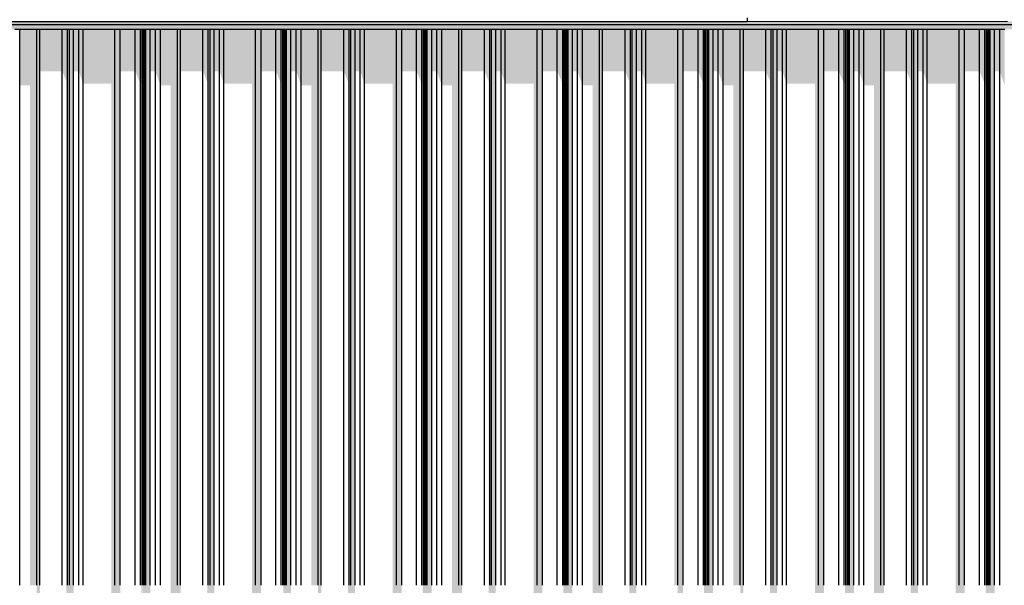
# Model space of a CAD drawing. Header units: metres. Extents: x -58265 to 590738, y -55036 to 35250.
# Tile 113 of 160: x 567336 to 570137, y -48649 to -47041. Entities that reach past the tile are written whole.
import ezdxf

# ---------------------------------------------------------------- set-up
doc = ezdxf.new("R2010")
doc.units = ezdxf.units.M
doc.header["$LTSCALE"] = 0.05
for name, color, linetype in [('Ansicht Süd_3_A_1_Fassaden', 7, 'Continuous'), ('Ansicht Süd_3_A_1_Schraffuren', 7, 'Continuous'), ('Ansicht Süd_3_A_1_Wände_Außen', 7, 'Continuous')]:
    doc.layers.add(name, color=color, linetype=linetype)

msp = doc.modelspace()

# ---------------------------------------------------------------- hatches: boundary and pattern name
at = {"layer": 'Ansicht Süd_3_A_1_Schraffuren', "linetype": 'Continuous', "lineweight": 15}
for points in [[(568394.8, -47046.1), (562540.9, -47046.1), (562540.9, -47056.1), (574886.9, -47056.1), (574901.6, -47046.1)], [(562600.9, -47441.1), (562600.9, -47068.9), (568316.7, -47068.9), (568394.8, -47068.9), (574867.9, -47068.9), (574886.9, -47056.1), (562600.9, -47056.1)], [(567384.4, -47068.9), (567336.1, -47068.9), (567336.1, -47227.6), (567365, -47227.6), (567365, -48648.9), (567384.4, -48648.9)], [(567393.4, -48648.9), (567393.4, -47068.9), (567384.4, -47068.9), (567384.4, -48648.9)], [(567457.2, -47068.9), (567393.4, -47068.9), (567393.4, -47187.5), (567457.2, -47187.5)], [(567472.4, -47068.9), (567457.2, -47068.9), (567457.2, -47187.5), (567469.2, -47216), (567469.2, -48648.9), (567472.4, -48648.9)], [(567477.7, -48648.9), (567477.7, -47068.9), (567472.4, -47068.9), (567472.4, -48648.9)], [(567489.3, -48648.9), (567489.3, -47068.9), (567477.7, -47068.9), (567477.7, -48648.9)], [(567504.5, -47068.9), (567489.3, -47068.9), (567489.3, -47187.5), (567504.5, -47187.5)], [(567504.5, -47187.5), (567516.2, -47223.3), (567516.2, -47068.9), (567504.5, -47068.9)], [(567516.2, -47223.3), (567596.9, -47223.3), (567596.9, -48648.9), (567606.9, -48648.9), (567606.9, -47068.9), (567516.2, -47068.9)], [(567622.2, -48648.9), (567622.2, -47068.9), (567606.9, -47068.9), (567606.9, -48648.9)], [(567664.5, -47068.9), (567622.2, -47068.9), (567622.2, -47187.5), (567664.5, -47187.5)], [(567679.8, -47068.9), (567664.5, -47068.9), (567664.5, -47187.5), (567679.8, -47223.3)], [(567684.4, -47068.9), (567679.8, -47068.9), (567679.8, -47223.3), (567682, -47223.3), (567682, -48648.9), (567684.4, -48648.9)], [(567686.2, -48648.9), (567686.2, -47068.9), (567684.4, -47068.9), (567684.4, -48648.9)], [(567690.1, -47068.9), (567686.2, -47068.9), (567686.2, -47217.5), (567686.4, -48648.9), (567690.1, -48648.9)], [(567691.9, -48648.9), (567691.9, -47068.9), (567690.1, -47068.9), (567690.1, -48648.9)], [(567694.9, -48648.9), (567694.9, -47068.9), (567691.9, -47068.9), (567691.9, -48648.9)], [(567707.6, -48648.9), (567707.6, -47068.9), (567694.9, -47068.9), (567694.9, -48648.9)], [(567722.2, -47068.9), (567707.6, -47068.9), (567707.6, -47187.5), (567722.2, -47187.5)], [(567722.2, -47068.9), (567722.2, -47187.5), (567736.3, -47227.6), (567736.3, -47068.9)], [(567784.7, -47068.9), (567736.3, -47068.9), (567736.3, -47227.6), (567765.3, -47227.6), (567765.3, -48648.9), (567784.7, -48648.9)], [(567793.6, -48648.9), (567793.6, -47068.9), (567784.7, -47068.9), (567784.7, -48648.9)], [(567857.5, -47068.9), (567793.6, -47068.9), (567793.6, -47187.5), (567857.5, -47187.5)], [(567872.6, -47068.9), (567857.5, -47068.9), (567857.5, -47187.5), (567869.5, -47216), (567869.5, -48648.9), (567872.6, -48648.9)], [(567877.9, -48648.9), (567877.9, -47068.9), (567872.6, -47068.9), (567872.6, -48648.9)], [(567889.6, -48648.9), (567889.6, -47068.9), (567877.9, -47068.9), (567877.9, -48648.9)], [(567904.7, -47068.9), (567889.6, -47068.9), (567889.6, -47187.5), (567904.7, -47187.5)], [(567916.4, -47068.9), (567904.7, -47068.9), (567904.7, -47187.5), (567916.4, -47223.3)], [(568007.2, -47068.9), (567916.4, -47068.9), (567916.4, -47223.3), (567997.2, -47223.3), (567997.2, -48648.9), (568007.2, -48648.9)], [(568022.5, -48648.9), (568022.5, -47068.9), (568007.2, -47068.9), (568007.2, -48648.9)], [(568064.8, -47068.9), (568022.5, -47068.9), (568022.5, -47187.5), (568064.8, -47187.5)], [(568080.1, -47068.9), (568064.8, -47068.9), (568064.8, -47187.5), (568080.1, -47223.3)], [(568080.1, -47223.3), (568082.3, -47223.3), (568082.3, -48648.9), (568084.7, -48648.9), (568084.7, -47068.9), (568080.1, -47068.9)], [(568086.4, -48648.9), (568086.4, -47068.9), (568084.7, -47068.9), (568084.7, -48648.9)], [(568090.4, -47068.9), (568086.4, -47068.9), (568086.4, -47217.5), (568086.7, -48648.9), (568090.4, -48648.9)], [(568092.1, -48648.9), (568092.1, -47068.9), (568090.4, -47068.9), (568090.4, -48648.9)], [(568095.2, -48648.9), (568095.2, -47068.9), (568092.1, -47068.9), (568092.1, -48648.9)], [(568107.8, -48648.9), (568107.8, -47068.9), (568095.2, -47068.9), (568095.2, -48648.9)], [(568122.5, -47068.9), (568107.8, -47068.9), (568107.8, -47187.5), (568122.5, -47187.5)], [(568136.6, -47068.9), (568122.5, -47068.9), (568122.5, -47187.5), (568136.6, -47227.6)], [(568185, -47068.9), (568136.6, -47068.9), (568136.6, -47227.6), (568165.6, -47227.6), (568165.6, -48648.9), (568185, -48648.9)], [(568193.9, -48648.9), (568193.9, -47068.9), (568185, -47068.9), (568185, -48648.9)], [(568257.7, -47068.9), (568193.9, -47068.9), (568193.9, -47187.5), (568257.7, -47187.5)], [(568272.9, -47068.9), (568257.7, -47068.9), (568257.7, -47187.5), (568269.8, -47216), (568269.8, -48648.9), (568272.9, -48648.9)], [(568278.2, -48648.9), (568278.2, -47068.9), (568272.9, -47068.9), (568272.9, -48648.9)], [(568289.9, -48648.9), (568289.9, -47068.9), (568278.2, -47068.9), (568278.2, -48648.9)], [(568305, -47068.9), (568289.9, -47068.9), (568289.9, -47187.5), (568305, -47187.5)], [(568316.7, -47068.9), (568305, -47068.9), (568305, -47187.5), (568316.7, -47223.3)], [(568316.7, -47223.3), (568397.5, -47223.3), (568397.5, -48648.9), (568407.5, -48648.9), (568407.5, -47068.9), (568316.7, -47068.9)], [(568422.8, -48648.9), (568422.8, -47068.9), (568407.5, -47068.9), (568407.5, -48648.9)], [(568422.8, -47068.9), (568422.8, -47187.5), (568465.1, -47187.5), (568465.1, -47068.9)], [(568480.4, -47068.9), (568465.1, -47068.9), (568465.1, -47187.5), (568480.4, -47223.3)], [(568484.9, -47068.9), (568480.4, -47068.9), (568480.4, -47223.3), (568482.6, -47223.3), (568482.6, -48648.9), (568484.9, -48648.9)], [(568486.7, -48648.9), (568486.7, -47068.9), (568484.9, -47068.9), (568484.9, -48648.9)], [(568486.7, -47217.5), (568486.9, -48648.9), (568490.6, -48648.9), (568490.6, -47068.9), (568486.7, -47068.9)], [(568492.4, -48648.9), (568492.4, -47068.9), (568490.6, -47068.9), (568490.6, -48648.9)], [(568495.5, -48648.9), (568495.5, -47068.9), (568492.4, -47068.9), (568492.4, -48648.9)], [(568508.1, -48648.9), (568508.1, -47068.9), (568495.5, -47068.9), (568495.5, -48648.9)], [(568522.8, -47068.9), (568508.1, -47068.9), (568508.1, -47187.5), (568522.8, -47187.5)], [(568536.9, -47068.9), (568522.8, -47068.9), (568522.8, -47187.5), (568536.9, -47227.6)], [(568536.9, -47227.6), (568565.8, -47227.6), (568565.8, -48648.9), (568585.3, -48648.9), (568585.3, -47068.9), (568536.9, -47068.9)], [(568594.2, -48648.9), (568594.2, -47068.9), (568585.3, -47068.9), (568585.3, -48648.9)], [(568594.2, -47187.5), (568658, -47187.5), (568658, -47068.9), (568594.2, -47068.9)], [(568673.2, -47068.9), (568658, -47068.9), (568658, -47187.5), (568670.1, -47216), (568670.1, -48648.9), (568673.2, -48648.9)], [(568678.5, -48648.9), (568678.5, -47068.9), (568673.2, -47068.9), (568673.2, -48648.9)], [(568690.2, -48648.9), (568690.2, -47068.9), (568678.5, -47068.9), (568678.5, -48648.9)], [(568705.3, -47068.9), (568690.2, -47068.9), (568690.2, -47187.5), (568705.3, -47187.5)], [(568717, -47068.9), (568705.3, -47068.9), (568705.3, -47187.5), (568717, -47223.3)], [(568807.7, -47068.9), (568717, -47068.9), (568717, -47223.3), (568797.8, -47223.3), (568797.8, -48648.9), (568807.7, -48648.9)], [(568823.1, -48648.9), (568823.1, -47068.9), (568807.7, -47068.9), (568807.7, -48648.9)], [(568865.3, -47068.9), (568823.1, -47068.9), (568823.1, -47187.5), (568865.3, -47187.5)], [(568880.7, -47068.9), (568865.3, -47068.9), (568865.3, -47187.5), (568880.7, -47223.3)], [(568885.2, -47068.9), (568880.7, -47068.9), (568880.7, -47223.3), (568882.8, -47223.3), (568882.8, -48648.9), (568885.2, -48648.9)], [(568887, -48648.9), (568887, -47068.9), (568885.2, -47068.9), (568885.2, -48648.9)], [(568890.9, -47068.9), (568887, -47068.9), (568887, -47217.5), (568887.2, -48648.9), (568890.9, -48648.9)], [(568892.7, -48648.9), (568892.7, -47068.9), (568890.9, -47068.9), (568890.9, -48648.9)], [(568895.8, -48648.9), (568895.8, -47068.9), (568892.7, -47068.9), (568892.7, -48648.9)], [(568908.4, -48648.9), (568908.4, -47068.9), (568895.8, -47068.9), (568895.8, -48648.9)], [(568908.4, -47068.9), (568908.4, -47187.5), (568923, -47187.5), (568923, -47068.9)], [(568937.1, -47068.9), (568923, -47068.9), (568923, -47187.5), (568937.1, -47227.6)], [(568985.5, -47068.9), (568937.1, -47068.9), (568937.1, -47227.6), (568966.1, -47227.6), (568966.1, -48648.9), (568985.5, -48648.9)], [(568994.4, -48648.9), (568994.4, -47068.9), (568985.5, -47068.9), (568985.5, -48648.9)], [(569058.3, -47068.9), (568994.4, -47068.9), (568994.4, -47187.5), (569058.3, -47187.5)], [(569073.4, -47068.9), (569058.3, -47068.9), (569058.3, -47187.5), (569070.3, -47216), (569070.3, -48648.9), (569073.4, -48648.9)], [(569078.7, -48648.9), (569078.7, -47068.9), (569073.4, -47068.9), (569073.4, -48648.9)], [(569090.4, -48648.9), (569090.4, -47068.9), (569078.7, -47068.9), (569078.7, -48648.9)], [(569105.6, -47068.9), (569090.4, -47068.9), (569090.4, -47187.5), (569105.6, -47187.5)], [(569117.2, -47068.9), (569105.6, -47068.9), (569105.6, -47187.5), (569117.2, -47223.3)], [(569208, -47068.9), (569117.2, -47068.9), (569117.2, -47223.3), (569198, -47223.3), (569198, -48648.9), (569208, -48648.9)], [(569223.3, -48648.9), (569223.3, -47068.9), (569208, -47068.9), (569208, -48648.9)], [(569265.6, -47068.9), (569223.3, -47068.9), (569223.3, -47187.5), (569265.6, -47187.5)], [(569280.9, -47068.9), (569265.6, -47068.9), (569265.6, -47187.5), (569280.8, -47223)], [(569285.5, -47068.9), (569280.9, -47068.9), (569280.9, -47223.2), (569283.1, -47223.2), (569283.1, -48648.9), (569285.5, -48648.9)], [(569287.2, -48648.9), (569287.2, -47068.9), (569285.5, -47068.9), (569285.5, -48648.9)], [(569291.2, -47068.9), (569287.2, -47068.9), (569287.2, -47217.3), (569287.5, -48648.9), (569291.2, -48648.9)], [(569293, -48648.9), (569293, -47068.9), (569291.2, -47068.9), (569291.2, -48648.9)], [(569296, -48648.9), (569296, -47068.9), (569293, -47068.9), (569293, -48648.9)], [(569308.6, -48648.9), (569308.6, -47068.9), (569296, -47068.9), (569296, -48648.9)], [(569323.3, -47068.9), (569308.6, -47068.9), (569308.6, -47187.4), (569323.3, -47187.4)], [(569337.4, -47068.9), (569323.3, -47068.9), (569323.3, -47187.4), (569337.4, -47227.5)], [(569385.8, -47068.9), (569337.4, -47068.9), (569337.4, -47227.5), (569366.4, -47227.5), (569366.4, -48648.9), (569385.8, -48648.9)], [(569394.7, -48648.9), (569394.7, -47068.9), (569385.8, -47068.9), (569385.8, -48648.9)], [(569394.7, -47068.9), (569394.7, -47187.4), (569458.6, -47187.4), (569458.6, -47068.9)], [(569473.7, -47068.9), (569458.6, -47068.9), (569458.6, -47187.4), (569470.6, -47215.8), (569470.6, -48648.9), (569473.7, -48648.9)], [(569479, -48648.9), (569479, -47068.9), (569473.7, -47068.9), (569473.7, -48648.9)], [(569490.7, -48648.9), (569490.7, -47068.9), (569479, -47068.9), (569479, -48648.9)], [(569505.8, -47068.9), (569490.7, -47068.9), (569490.7, -47187.4), (569505.8, -47187.4)], [(569517.5, -47068.9), (569505.8, -47068.9), (569505.8, -47187.4), (569517.5, -47223.2)], [(569608.3, -47068.9), (569517.5, -47068.9), (569517.5, -47223.2), (569598.3, -47223.2), (569598.3, -48648.9), (569608.3, -48648.9)], [(569623.6, -48648.9), (569623.6, -47068.9), (569608.3, -47068.9), (569608.3, -48648.9)], [(569665.9, -47068.9), (569623.6, -47068.9), (569623.6, -47187.4), (569665.9, -47187.4)], [(569681.2, -47068.9), (569665.9, -47068.9), (569665.9, -47187.4), (569681.2, -47223.2)], [(569685.8, -47068.9), (569681.2, -47068.9), (569681.2, -47223.2), (569683.4, -47223.2), (569683.4, -48648.9), (569685.8, -48648.9)], [(569687.5, -48648.9), (569687.5, -47068.9), (569685.8, -47068.9), (569685.8, -48648.9)], [(569691.5, -47068.9), (569687.5, -47068.9), (569687.5, -47217.3), (569687.7, -48648.9), (569691.5, -48648.9)], [(569693.2, -48648.9), (569693.2, -47068.9), (569691.5, -47068.9), (569691.5, -48648.9)], [(569696.3, -48648.9), (569696.3, -47068.9), (569693.2, -47068.9), (569693.2, -48648.9)], [(569708.9, -48648.9), (569708.9, -47068.9), (569696.3, -47068.9), (569696.3, -48648.9)], [(569723.6, -47068.9), (569708.9, -47068.9), (569708.9, -47187.4), (569723.6, -47187.4)], [(569737.7, -47068.9), (569723.6, -47068.9), (569723.6, -47187.4), (569737.7, -47227.5)], [(569786.1, -47068.9), (569737.7, -47068.9), (569737.7, -47227.5), (569766.7, -47227.5), (569766.7, -48648.9), (569786.1, -48648.9)], [(569795, -48648.9), (569795, -47068.9), (569786.1, -47068.9), (569786.1, -48648.9)], [(569858.8, -47068.9), (569795, -47068.9), (569795, -47187.4), (569858.8, -47187.4)], [(569874, -47068.9), (569858.8, -47068.9), (569858.8, -47187.4), (569870.9, -47215.8), (569870.9, -48648.9), (569874, -48648.9)], [(569879.3, -48648.9), (569879.3, -47068.9), (569874, -47068.9), (569874, -48648.9)], [(569891, -48648.9), (569891, -47068.9), (569879.3, -47068.9), (569879.3, -48648.9)], [(569906.1, -47068.9), (569891, -47068.9), (569891, -47187.4), (569906.1, -47187.4)], [(569917.8, -47068.9), (569906.1, -47068.9), (569906.1, -47187.4), (569917.8, -47223.2)], [(570008.5, -47068.9), (569917.8, -47068.9), (569917.8, -47223.2), (569998.6, -47223.2), (569998.6, -48648.9), (570008.5, -48648.9)], [(570023.9, -48648.9), (570023.9, -47068.9), (570008.5, -47068.9), (570008.5, -48648.9)], [(570066.1, -47068.9), (570023.9, -47068.9), (570023.9, -47187.4), (570045.9, -47187.4), (570066.1, -47187.5)], [(570081.5, -47068.9), (570066.1, -47068.9), (570066.1, -47187.5), (570081.5, -47223.3)], [(570086, -47068.9), (570081.5, -47068.9), (570081.5, -47223.3), (570083.7, -47223.3), (570083.7, -48648.9), (570086, -48648.9)], [(570087.8, -48648.9), (570087.8, -47068.9), (570086, -47068.9), (570086, -48648.9)], [(570091.7, -47068.9), (570087.8, -47068.9), (570087.8, -47217.5), (570088, -48648.9), (570091.7, -48648.9)], [(570093.5, -48648.9), (570093.5, -47068.9), (570091.7, -47068.9), (570091.7, -48648.9)], [(570096.6, -48648.9), (570096.6, -47068.9), (570093.5, -47068.9), (570093.5, -48648.9)], [(570109.2, -48648.9), (570109.2, -47068.9), (570096.6, -47068.9), (570096.6, -48648.9)], [(570123.8, -47068.9), (570109.2, -47068.9), (570109.2, -47187.5), (570123.8, -47187.5)], [(570138, -47068.9), (570123.8, -47068.9), (570123.8, -47187.5), (570138, -47227.6)], [(567393.4, -50248.9), (567393.4, -48648.9), (567384.4, -48648.9), (567384.4, -50248.9)], [(567469.2, -50248.9), (567472.4, -50248.9), (567472.4, -48648.9), (567469.2, -48648.9)], [(567477.7, -50248.9), (567477.7, -48648.9), (567472.4, -48648.9), (567472.4, -50248.9)], [(567489.3, -50248.9), (567489.3, -48648.9), (567477.7, -48648.9), (567477.7, -50248.9)], [(567596.9, -50248.9), (567606.9, -50248.9), (567606.9, -48648.9), (567596.9, -48648.9)], [(567622.2, -50248.9), (567622.2, -48648.9), (567606.9, -48648.9), (567606.9, -50248.9)], [(567684.4, -48648.9), (567682, -48648.9), (567682, -50248.9), (567684.4, -50248.9)], [(567686.2, -50248.9), (567686.2, -48648.9), (567684.4, -48648.9), (567684.4, -50248.9)], [(567690.1, -48648.9), (567686.4, -48648.9), (567686.4, -50248.9), (567690.1, -50248.9)], [(567691.9, -50248.9), (567691.9, -48648.9), (567690.1, -48648.9), (567690.1, -50248.9)], [(567694.9, -50248.9), (567694.9, -48648.9), (567691.9, -48648.9), (567691.9, -50248.9)], [(567707.6, -50248.9), (567707.6, -48648.9), (567694.9, -48648.9), (567694.9, -50248.9)], [(567784.7, -48648.9), (567765.3, -48648.9), (567765.3, -50248.9), (567784.7, -50248.9)], [(567793.6, -50248.9), (567793.6, -48648.9), (567784.7, -48648.9), (567784.7, -50248.9)], [(567872.6, -48648.9), (567869.5, -48648.9), (567869.5, -50248.9), (567872.6, -50248.9)], [(567877.9, -50248.9), (567877.9, -48648.9), (567872.6, -48648.9), (567872.6, -50248.9)], [(567889.6, -50248.9), (567889.6, -48648.9), (567877.9, -48648.9), (567877.9, -50248.9)], [(568007.2, -48648.9), (567997.2, -48648.9), (567997.2, -50248.9), (568007.2, -50248.9)], [(568022.5, -50248.9), (568022.5, -48648.9), (568007.2, -48648.9), (568007.2, -50248.9)], [(568086.4, -50248.9), (568086.4, -48648.9), (568084.7, -48648.9), (568084.7, -50248.9)], [(568090.4, -48648.9), (568086.7, -48648.9), (568086.7, -50248.9), (568090.4, -50248.9)], [(568092.1, -50248.9), (568092.1, -48648.9), (568090.4, -48648.9), (568090.4, -50248.9)], [(568095.2, -50248.9), (568095.2, -48648.9), (568092.1, -48648.9), (568092.1, -50248.9)], [(568107.8, -50248.9), (568107.8, -48648.9), (568095.2, -48648.9), (568095.2, -50248.9)], [(568193.9, -50248.9), (568193.9, -48648.9), (568185, -48648.9), (568185, -50248.9)], [(568269.8, -50248.9), (568272.9, -50248.9), (568272.9, -48648.9), (568269.8, -48648.9)], [(568278.2, -50248.9), (568278.2, -48648.9), (568272.9, -48648.9), (568272.9, -50248.9)], [(568289.9, -50248.9), (568289.9, -48648.9), (568278.2, -48648.9), (568278.2, -50248.9)], [(568397.5, -48648.9), (568397.5, -50248.9), (568407.5, -50248.9), (568407.5, -48648.9)], [(568422.8, -50248.9), (568422.8, -48648.9), (568407.5, -48648.9), (568407.5, -50248.9)], [(568484.9, -48648.9), (568482.6, -48648.9), (568482.6, -50248.9), (568484.9, -50248.9)], [(568486.7, -50248.9), (568486.7, -48648.9), (568484.9, -48648.9), (568484.9, -50248.9)], [(568490.6, -48648.9), (568486.9, -48648.9), (568486.9, -50248.9), (568490.6, -50248.9)], [(568492.4, -50248.9), (568492.4, -48648.9), (568490.6, -48648.9), (568490.6, -50248.9)], [(568495.5, -50248.9), (568495.5, -48648.9), (568492.4, -48648.9), (568492.4, -50248.9)], [(568508.1, -50248.9), (568508.1, -48648.9), (568495.5, -48648.9), (568495.5, -50248.9)], [(568585.3, -48648.9), (568565.8, -48648.9), (568565.8, -50248.9), (568585.3, -50248.9)], [(568594.2, -50248.9), (568594.2, -48648.9), (568585.3, -48648.9), (568585.3, -50248.9)], [(568673.2, -48648.9), (568670.1, -48648.9), (568670.1, -50248.9), (568673.2, -50248.9)], [(568678.5, -50248.9), (568678.5, -48648.9), (568673.2, -48648.9), (568673.2, -50248.9)], [(568690.2, -50248.9), (568690.2, -48648.9), (568678.5, -48648.9), (568678.5, -50248.9)], [(568807.7, -48648.9), (568797.8, -48648.9), (568797.8, -50248.9), (568807.7, -50248.9)], [(568823.1, -50248.9), (568823.1, -48648.9), (568807.7, -48648.9), (568807.7, -50248.9)], [(568885.2, -48648.9), (568882.8, -48648.9), (568882.8, -50248.9), (568885.2, -50248.9)], [(568887, -50248.9), (568887, -48648.9), (568885.2, -48648.9), (568885.2, -50248.9)], [(568890.9, -48648.9), (568887.2, -48648.9), (568887.2, -50248.9), (568890.9, -50248.9)], [(568892.7, -50248.9), (568892.7, -48648.9), (568890.9, -48648.9), (568890.9, -50248.9)], [(568895.8, -50248.9), (568895.8, -48648.9), (568892.7, -48648.9), (568892.7, -50248.9)], [(568908.4, -50248.9), (568908.4, -48648.9), (568895.8, -48648.9), (568895.8, -50248.9)], [(568985.5, -48648.9), (568966.1, -48648.9), (568966.1, -50248.9), (568985.5, -50248.9)], [(568994.4, -50248.9), (568994.4, -48648.9), (568985.5, -48648.9), (568985.5, -50248.9)], [(569073.4, -48648.9), (569070.3, -48648.9), (569070.3, -50248.9), (569073.4, -50248.9)], [(569078.7, -50248.9), (569078.7, -48648.9), (569073.4, -48648.9), (569073.4, -50248.9)], [(569090.4, -50248.9), (569090.4, -48648.9), (569078.7, -48648.9), (569078.7, -50248.9)], [(569223.3, -50248.9), (569223.3, -48648.9), (569208, -48648.9), (569208, -50248.9)], [(569285.5, -48648.9), (569283.1, -48648.9), (569283.1, -50248.9), (569285.5, -50248.9)], [(569287.2, -50248.9), (569287.2, -48648.9), (569285.5, -48648.9), (569285.5, -50248.9)], [(569291.2, -48648.9), (569287.5, -48648.9), (569287.5, -50248.9), (569291.2, -50248.9)], [(569293, -50248.9), (569293, -48648.9), (569291.2, -48648.9), (569291.2, -50248.9)], [(569296, -50248.9), (569296, -48648.9), (569293, -48648.9), (569293, -50248.9)], [(569308.6, -50248.9), (569308.6, -48648.9), (569296, -48648.9), (569296, -50248.9)], [(569394.7, -50248.9), (569394.7, -48648.9), (569385.8, -48648.9), (569385.8, -50248.9)], [(569473.7, -48648.9), (569470.6, -48648.9), (569470.6, -50248.9), (569473.7, -50248.9)], [(569479, -50248.9), (569479, -48648.9), (569473.7, -48648.9), (569473.7, -50248.9)], [(569490.7, -50248.9), (569490.7, -48648.9), (569479, -48648.9), (569479, -50248.9)], [(569608.3, -48648.9), (569598.3, -48648.9), (569598.3, -50248.9), (569608.3, -50248.9)], [(569623.6, -50248.9), (569623.6, -48648.9), (569608.3, -48648.9), (569608.3, -50248.9)], [(569683.4, -48648.9), (569683.4, -50248.9), (569685.8, -50248.9), (569685.8, -48648.9)], [(569687.5, -50248.9), (569687.5, -48648.9), (569685.8, -48648.9), (569685.8, -50248.9)], [(569687.7, -48648.9), (569687.7, -50248.9), (569691.5, -50248.9), (569691.5, -48648.9)], [(569693.2, -50248.9), (569693.2, -48648.9), (569691.5, -48648.9), (569691.5, -50248.9)], [(569696.3, -50248.9), (569696.3, -48648.9), (569693.2, -48648.9), (569693.2, -50248.9)], [(569708.9, -50248.9), (569708.9, -48648.9), (569696.3, -48648.9), (569696.3, -50248.9)], [(569786.1, -48648.9), (569766.7, -48648.9), (569766.7, -50248.9), (569786.1, -50248.9)], [(569795, -50248.9), (569795, -48648.9), (569786.1, -48648.9), (569786.1, -50248.9)], [(569874, -48648.9), (569870.9, -48648.9), (569870.9, -50248.9), (569874, -50248.9)], [(569879.3, -50248.9), (569879.3, -48648.9), (569874, -48648.9), (569874, -50248.9)], [(569891, -50248.9), (569891, -48648.9), (569879.3, -48648.9), (569879.3, -50248.9)], [(570008.5, -48648.9), (569998.6, -48648.9), (569998.6, -50248.9), (570008.5, -50248.9)], [(570023.9, -50248.9), (570023.9, -48648.9), (570008.5, -48648.9), (570008.5, -50248.9)], [(570086, -48648.9), (570083.7, -48648.9), (570083.7, -50248.9), (570086, -50248.9)], [(570087.8, -50248.9), (570087.8, -48648.9), (570086, -48648.9), (570086, -50248.9)], [(570091.7, -48648.9), (570088, -48648.9), (570088, -50248.9), (570091.7, -50248.9)], [(570093.5, -50248.9), (570093.5, -48648.9), (570091.7, -48648.9), (570091.7, -50248.9)], [(570096.6, -50248.9), (570096.6, -48648.9), (570093.5, -48648.9), (570093.5, -50248.9)], [(570109.2, -50248.9), (570109.2, -48648.9), (570096.6, -48648.9), (570096.6, -50248.9)]]:
    msp.add_hatch(color=7, dxfattribs=at).paths.add_polyline_path(points)

# ---------------------------------------------------------------- linework, layer by layer
at = {"layer": 'Ansicht Süd_3_A_1_Fassaden', "color": 7, "linetype": 'Continuous', "lineweight": 25}
for p, q in [((562460.9, -47046.1), (569405.9, -47046.1)), ((569405.9, -47036.1), (569405.9, -47046.1)), ((567336.1, -47068.9), (567321.9, -47068.9)), ((567384.4, -47068.9), (567336.1, -47068.9)), ((567336.1, -48648.9), (567336.1, -47068.9)), ((567393.4, -47068.9), (567384.4, -47068.9)), ((567384.4, -48648.9), (567384.4, -47068.9)), ((567457.2, -47068.9), (567393.4, -47068.9)), ((567393.4, -48648.9), (567393.4, -47068.9)), ((567472.4, -47068.9), (567457.2, -47068.9)), ((567457.2, -48648.9), (567457.2, -47068.9)), ((567477.7, -47068.9), (567472.4, -47068.9)), ((567472.4, -48648.9), (567472.4, -47068.9)), ((567489.3, -47068.9), (567477.7, -47068.9)), ((567477.7, -48648.9), (567477.7, -47068.9)), ((567504.5, -47068.9), (567489.3, -47068.9)), ((567489.3, -48648.9), (567489.3, -47068.9)), ((567516.2, -47068.9), (567504.5, -47068.9)), ((567504.5, -48648.9), (567504.5, -47068.9)), ((567606.9, -47068.9), (567516.2, -47068.9)), ((567516.2, -48648.9), (567516.2, -47068.9)), ((567622.2, -47068.9), (567606.9, -47068.9)), ((567606.9, -48648.9), (567606.9, -47068.9)), ((567664.5, -47068.9), (567622.2, -47068.9)), ((567622.2, -48648.9), (567622.2, -47068.9)), ((567679.8, -47068.9), (567664.5, -47068.9)), ((567664.5, -48648.9), (567664.5, -47068.9)), ((567684.4, -47068.9), (567679.8, -47068.9)), ((567679.8, -48648.9), (567679.8, -47068.9)), ((567686.2, -47068.9), (567684.4, -47068.9)), ((567684.4, -48648.9), (567684.4, -47068.9)), ((567690.1, -47068.9), (567686.2, -47068.9)), ((567686.2, -48648.9), (567686.2, -47068.9)), ((567691.9, -47068.9), (567690.1, -47068.9)), ((567690.1, -48648.9), (567690.1, -47068.9)), ((567694.9, -47068.9), (567691.9, -47068.9)), ((567691.9, -48648.9), (567691.9, -47068.9)), ((567707.6, -47068.9), (567694.9, -47068.9)), ((567694.9, -48648.9), (567694.9, -47068.9)), ((567722.2, -47068.9), (567707.6, -47068.9)), ((567707.6, -48648.9), (567707.6, -47068.9)), ((567736.3, -47068.9), (567722.2, -47068.9)), ((567722.2, -48648.9), (567722.2, -47068.9)), ((567784.7, -47068.9), (567736.3, -47068.9)), ((567736.3, -48648.9), (567736.3, -47068.9)), ((567793.6, -47068.9), (567784.7, -47068.9)), ((567784.7, -48648.9), (567784.7, -47068.9)), ((567857.5, -47068.9), (567793.6, -47068.9)), ((567793.6, -48648.9), (567793.6, -47068.9)), ((567872.6, -47068.9), (567857.5, -47068.9)), ((567857.5, -48648.9), (567857.5, -47068.9)), ((567877.9, -47068.9), (567872.6, -47068.9)), ((567872.6, -48648.9), (567872.6, -47068.9)), ((567889.6, -47068.9), (567877.9, -47068.9)), ((567877.9, -48648.9), (567877.9, -47068.9)), ((567904.7, -47068.9), (567889.6, -47068.9)), ((567889.6, -48648.9), (567889.6, -47068.9)), ((567916.4, -47068.9), (567904.7, -47068.9)), ((567904.7, -48648.9), (567904.7, -47068.9)), ((568007.2, -47068.9), (567916.4, -47068.9)), ((567916.4, -48648.9), (567916.4, -47068.9)), ((568022.5, -47068.9), (568007.2, -47068.9)), ((568007.2, -48648.9), (568007.2, -47068.9)), ((568064.8, -47068.9), (568022.5, -47068.9)), ((568022.5, -48648.9), (568022.5, -47068.9)), ((568080.1, -47068.9), (568064.8, -47068.9)), ((568064.8, -48648.9), (568064.8, -47068.9)), ((568084.7, -47068.9), (568080.1, -47068.9)), ((568080.1, -48648.9), (568080.1, -47068.9)), ((568086.4, -47068.9), (568084.7, -47068.9)), ((568084.7, -48648.9), (568084.7, -47068.9)), ((568090.4, -47068.9), (568086.4, -47068.9)), ((568086.4, -48648.9), (568086.4, -47068.9)), ((568092.1, -47068.9), (568090.4, -47068.9)), ((568090.4, -48648.9), (568090.4, -47068.9)), ((568095.2, -47068.9), (568092.1, -47068.9)), ((568092.1, -48648.9), (568092.1, -47068.9)), ((568107.8, -47068.9), (568095.2, -47068.9)), ((568095.2, -48648.9), (568095.2, -47068.9)), ((568122.5, -47068.9), (568107.8, -47068.9)), ((568107.8, -48648.9), (568107.8, -47068.9)), ((568136.6, -47068.9), (568122.5, -47068.9)), ((568122.5, -48648.9), (568122.5, -47068.9)), ((568185, -47068.9), (568136.6, -47068.9)), ((568136.6, -48648.9), (568136.6, -47068.9)), ((568193.9, -47068.9), (568185, -47068.9)), ((568185, -48648.9), (568185, -47068.9)), ((568257.7, -47068.9), (568193.9, -47068.9)), ((568193.9, -48648.9), (568193.9, -47068.9)), ((568272.9, -47068.9), (568257.7, -47068.9)), ((568257.7, -48648.9), (568257.7, -47068.9)), ((568278.2, -47068.9), (568272.9, -47068.9)), ((568272.9, -48648.9), (568272.9, -47068.9)), ((568289.9, -47068.9), (568278.2, -47068.9)), ((568278.2, -48648.9), (568278.2, -47068.9)), ((568305, -47068.9), (568289.9, -47068.9)), ((568289.9, -48648.9), (568289.9, -47068.9)), ((568316.7, -47068.9), (568305, -47068.9)), ((568305, -48648.9), (568305, -47068.9)), ((568407.5, -47068.9), (568316.7, -47068.9)), ((568316.7, -48648.9), (568316.7, -47068.9)), ((568422.8, -47068.9), (568407.5, -47068.9)), ((568407.5, -48648.9), (568407.5, -47068.9)), ((568465.1, -47068.9), (568422.8, -47068.9)), ((568422.8, -48648.9), (568422.8, -47068.9)), ((568480.4, -47068.9), (568465.1, -47068.9)), ((568465.1, -48648.9), (568465.1, -47068.9)), ((568484.9, -47068.9), (568480.4, -47068.9)), ((568480.4, -48648.9), (568480.4, -47068.9)), ((568486.7, -47068.9), (568484.9, -47068.9)), ((568484.9, -48648.9), (568484.9, -47068.9)), ((568490.6, -47068.9), (568486.7, -47068.9)), ((568486.7, -48648.9), (568486.7, -47068.9)), ((568492.4, -47068.9), (568490.6, -47068.9)), ((568490.6, -48648.9), (568490.6, -47068.9)), ((568495.5, -47068.9), (568492.4, -47068.9)), ((568492.4, -48648.9), (568492.4, -47068.9)), ((568508.1, -47068.9), (568495.5, -47068.9)), ((568495.5, -48648.9), (568495.5, -47068.9)), ((568522.8, -47068.9), (568508.1, -47068.9)), ((568508.1, -48648.9), (568508.1, -47068.9)), ((568536.9, -47068.9), (568522.8, -47068.9)), ((568522.8, -48648.9), (568522.8, -47068.9)), ((568585.3, -47068.9), (568536.9, -47068.9)), ((568536.9, -48648.9), (568536.9, -47068.9)), ((568594.2, -47068.9), (568585.3, -47068.9)), ((568585.3, -48648.9), (568585.3, -47068.9)), ((568658, -47068.9), (568594.2, -47068.9)), ((568594.2, -48648.9), (568594.2, -47068.9)), ((568673.2, -47068.9), (568658, -47068.9)), ((568658, -48648.9), (568658, -47068.9)), ((568678.5, -47068.9), (568673.2, -47068.9)), ((568673.2, -48648.9), (568673.2, -47068.9)), ((568690.2, -47068.9), (568678.5, -47068.9)), ((568678.5, -48648.9), (568678.5, -47068.9)), ((568705.3, -47068.9), (568690.2, -47068.9)), ((568690.2, -48648.9), (568690.2, -47068.9)), ((568717, -47068.9), (568705.3, -47068.9)), ((568705.3, -48648.9), (568705.3, -47068.9)), ((568807.7, -47068.9), (568717, -47068.9)), ((568717, -48648.9), (568717, -47068.9)), ((568823.1, -47068.9), (568807.7, -47068.9)), ((568807.7, -48648.9), (568807.7, -47068.9)), ((568865.3, -47068.9), (568823.1, -47068.9)), ((568823.1, -48648.9), (568823.1, -47068.9)), ((568880.7, -47068.9), (568865.3, -47068.9)), ((568865.3, -48648.9), (568865.3, -47068.9)), ((568885.2, -47068.9), (568880.7, -47068.9)), ((568880.7, -48648.9), (568880.7, -47068.9)), ((568887, -47068.9), (568885.2, -47068.9)), ((568885.2, -48648.9), (568885.2, -47068.9)), ((568890.9, -47068.9), (568887, -47068.9)), ((568887, -48648.9), (568887, -47068.9)), ((568892.7, -47068.9), (568890.9, -47068.9)), ((568890.9, -48648.9), (568890.9, -47068.9)), ((568895.8, -47068.9), (568892.7, -47068.9)), ((568892.7, -48648.9), (568892.7, -47068.9)), ((568908.4, -47068.9), (568895.8, -47068.9)), ((568895.8, -48648.9), (568895.8, -47068.9)), ((568923, -47068.9), (568908.4, -47068.9)), ((568908.4, -48648.9), (568908.4, -47068.9)), ((568937.1, -47068.9), (568923, -47068.9)), ((568923, -48648.9), (568923, -47068.9)), ((568985.5, -47068.9), (568937.1, -47068.9)), ((568937.1, -48648.9), (568937.1, -47068.9)), ((568994.4, -47068.9), (568985.5, -47068.9)), ((568985.5, -48648.9), (568985.5, -47068.9)), ((569058.3, -47068.9), (568994.4, -47068.9)), ((568994.4, -48648.9), (568994.4, -47068.9)), ((569073.4, -47068.9), (569058.3, -47068.9)), ((569058.3, -48648.9), (569058.3, -47068.9)), ((569078.7, -47068.9), (569073.4, -47068.9)), ((569073.4, -48648.9), (569073.4, -47068.9)), ((569090.4, -47068.9), (569078.7, -47068.9)), ((569078.7, -48648.9), (569078.7, -47068.9)), ((569105.6, -47068.9), (569090.4, -47068.9)), ((569090.4, -48648.9), (569090.4, -47068.9)), ((569117.2, -47068.9), (569105.6, -47068.9)), ((569105.6, -48648.9), (569105.6, -47068.9)), ((569208, -47068.9), (569117.2, -47068.9)), ((569117.2, -48648.9), (569117.2, -47068.9)), ((569223.3, -47068.9), (569208, -47068.9)), ((569208, -48648.9), (569208, -47068.9)), ((569265.6, -47068.9), (569223.3, -47068.9)), ((569223.3, -48648.9), (569223.3, -47068.9)), ((569280.9, -47068.9), (569265.6, -47068.9)), ((569265.6, -48648.9), (569265.6, -47068.9)), ((569285.5, -47068.9), (569280.9, -47068.9)), ((569280.9, -48648.9), (569280.9, -47068.9)), ((569287.2, -47068.9), (569285.5, -47068.9)), ((569285.5, -48648.9), (569285.5, -47068.9)), ((569291.2, -47068.9), (569287.2, -47068.9)), ((569287.2, -48648.9), (569287.2, -47068.9)), ((569293, -47068.9), (569291.2, -47068.9)), ((569291.2, -48648.9), (569291.2, -47068.9)), ((569296, -47068.9), (569293, -47068.9)), ((569293, -48648.9), (569293, -47068.9)), ((569308.6, -47068.9), (569296, -47068.9)), ((569296, -48648.9), (569296, -47068.9)), ((569323.3, -47068.9), (569308.6, -47068.9)), ((569308.6, -48648.9), (569308.6, -47068.9)), ((569337.4, -47068.9), (569323.3, -47068.9)), ((569323.3, -48648.9), (569323.3, -47068.9)), ((569385.8, -47068.9), (569337.4, -47068.9)), ((569337.4, -48648.9), (569337.4, -47068.9)), ((569394.7, -47068.9), (569385.8, -47068.9)), ((569385.8, -48648.9), (569385.8, -47068.9)), ((569458.6, -47068.9), (569394.7, -47068.9)), ((569394.7, -48648.9), (569394.7, -47068.9)), ((569473.7, -47068.9), (569458.6, -47068.9)), ((569458.6, -48648.9), (569458.6, -47068.9)), ((569479, -47068.9), (569473.7, -47068.9)), ((569473.7, -48648.9), (569473.7, -47068.9)), ((569490.7, -47068.9), (569479, -47068.9)), ((569479, -48648.9), (569479, -47068.9)), ((569505.8, -47068.9), (569490.7, -47068.9)), ((569490.7, -48648.9), (569490.7, -47068.9)), ((569517.5, -47068.9), (569505.8, -47068.9)), ((569505.8, -48648.9), (569505.8, -47068.9)), ((569608.3, -47068.9), (569517.5, -47068.9)), ((569517.5, -48648.9), (569517.5, -47068.9)), ((569623.6, -47068.9), (569608.3, -47068.9)), ((569608.3, -48648.9), (569608.3, -47068.9)), ((569665.9, -47068.9), (569623.6, -47068.9)), ((569623.6, -48648.9), (569623.6, -47068.9)), ((569681.2, -47068.9), (569665.9, -47068.9)), ((569665.9, -48648.9), (569665.9, -47068.9)), ((569685.8, -47068.9), (569681.2, -47068.9)), ((569681.2, -48648.9), (569681.2, -47068.9)), ((569687.5, -47068.9), (569685.8, -47068.9)), ((569685.8, -48648.9), (569685.8, -47068.9)), ((569691.5, -47068.9), (569687.5, -47068.9)), ((569687.5, -48648.9), (569687.5, -47068.9)), ((569693.2, -47068.9), (569691.5, -47068.9)), ((569691.5, -48648.9), (569691.5, -47068.9)), ((569696.3, -47068.9), (569693.2, -47068.9)), ((569693.2, -48648.9), (569693.2, -47068.9)), ((569708.9, -47068.9), (569696.3, -47068.9)), ((569696.3, -48648.9), (569696.3, -47068.9)), ((569723.6, -47068.9), (569708.9, -47068.9)), ((569708.9, -48648.9), (569708.9, -47068.9)), ((569737.7, -47068.9), (569723.6, -47068.9)), ((569723.6, -48648.9), (569723.6, -47068.9)), ((569786.1, -47068.9), (569737.7, -47068.9)), ((569737.7, -48648.9), (569737.7, -47068.9)), ((569795, -47068.9), (569786.1, -47068.9)), ((569786.1, -48648.9), (569786.1, -47068.9)), ((569858.8, -47068.9), (569795, -47068.9)), ((569795, -48648.9), (569795, -47068.9)), ((569874, -47068.9), (569858.8, -47068.9)), ((569858.8, -48648.9), (569858.8, -47068.9)), ((569879.3, -47068.9), (569874, -47068.9)), ((569874, -48648.9), (569874, -47068.9)), ((569891, -47068.9), (569879.3, -47068.9)), ((569879.3, -48648.9), (569879.3, -47068.9)), ((569906.1, -47068.9), (569891, -47068.9)), ((569891, -48648.9), (569891, -47068.9)), ((569917.8, -47068.9), (569906.1, -47068.9)), ((569906.1, -48648.9), (569906.1, -47068.9)), ((570008.5, -47068.9), (569917.8, -47068.9)), ((569917.8, -48648.9), (569917.8, -47068.9)), ((570023.9, -47068.9), (570008.5, -47068.9)), ((570008.5, -48648.9), (570008.5, -47068.9)), ((570066.1, -47068.9), (570023.9, -47068.9)), ((570023.9, -48648.9), (570023.9, -47068.9)), ((570081.5, -47068.9), (570066.1, -47068.9)), ((570066.1, -48648.9), (570066.1, -47068.9)), ((570086, -47068.9), (570081.5, -47068.9)), ((570081.5, -48648.9), (570081.5, -47068.9)), ((570087.8, -47068.9), (570086, -47068.9)), ((570086, -48648.9), (570086, -47068.9)), ((570091.7, -47068.9), (570087.8, -47068.9)), ((570087.8, -48648.9), (570087.8, -47068.9)), ((570093.5, -47068.9), (570091.7, -47068.9)), ((570091.7, -48648.9), (570091.7, -47068.9)), ((570096.6, -47068.9), (570093.5, -47068.9)), ((570093.5, -48648.9), (570093.5, -47068.9)), ((570109.2, -47068.9), (570096.6, -47068.9)), ((570096.6, -48648.9), (570096.6, -47068.9)), ((570123.8, -47068.9), (570109.2, -47068.9)), ((570109.2, -48648.9), (570109.2, -47068.9)), ((570138, -47068.9), (570123.8, -47068.9)), ((570123.8, -48648.9), (570123.8, -47068.9))]:
    msp.add_line(p, q, dxfattribs=at)
at = {"layer": 'Ansicht Süd_3_A_1_Wände_Außen', "color": 7, "linetype": 'Continuous', "lineweight": 15}
msp.add_line((570145.9, -47046.1), (569405.9, -47046.1), dxfattribs=at)
at = {"layer": 'Ansicht Süd_3_A_1_Wände_Außen', "color": 7, "linetype": 'Continuous', "lineweight": 25}
msp.add_line((574886.9, -47056.1), (562540.9, -47056.1), dxfattribs=at)

doc.saveas('drawing.dxf')
